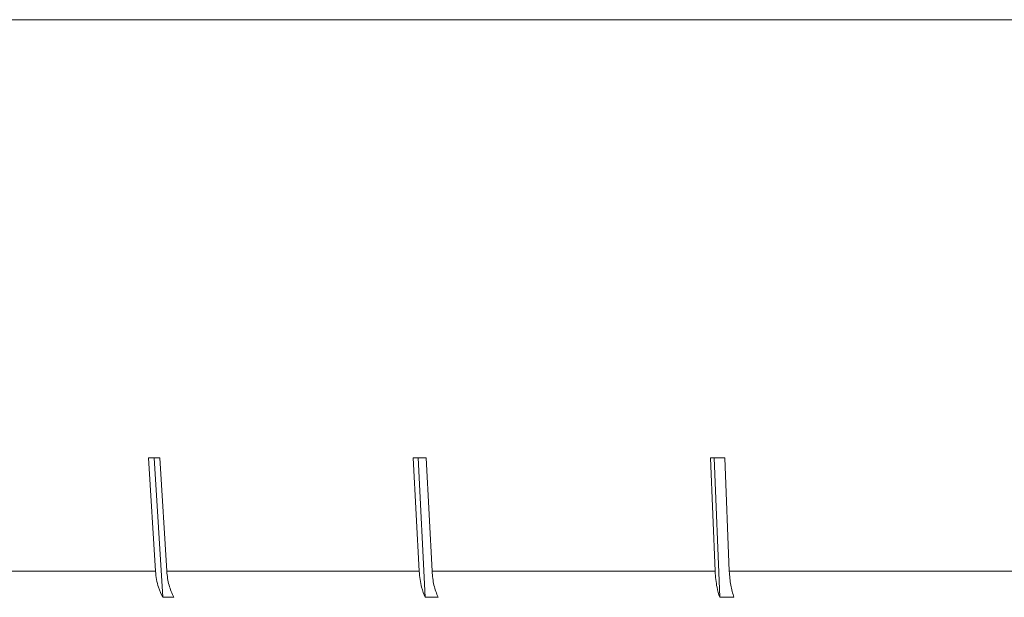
# Model space of a CAD drawing. Header units: inches. Extents: x -4 to 22.9, y -7.2 to 15.7.
# Tile 79 of 127: x 11.587 to 12.205, y 1.969 to 2.332. Entities that reach past the tile are written whole.
import ezdxf

# ---------------------------------------------------------------- set-up
doc = ezdxf.new("R2010")
doc.units = ezdxf.units.IN
doc.header["$MEASUREMENT"] = 0

msp = doc.modelspace()

# ---------------------------------------------------------------- linework, layer by layer
at = {"color": 7, "linetype": 'Continuous', "lineweight": 15}
for p, q in [((14.12834, 2.33192), (11.19234, 2.33192)), ((11.66777, 2.05654), (11.67218, 1.98522)), ((11.67131, 2.05654), (11.67674, 1.96885)), ((11.67925, 1.98522), (11.67484, 2.05654)), ((11.83416, 2.05654), (11.83782, 1.98522)), ((11.8371, 2.05654), (11.84161, 1.96885)), ((11.84591, 1.98522), (11.84225, 2.05654)), ((12.02088, 2.05654), (12.02372, 1.98522)), ((12.02316, 2.05654), (12.02664, 1.96885)), ((12.03263, 1.98522), (12.02979, 2.05654)), ((11.53675, 1.98522), (11.67218, 1.98522)), ((11.67925, 1.98522), (11.83782, 1.98522)), ((11.84591, 1.98522), (12.02372, 1.98522)), ((12.03263, 1.98522), (12.22529, 1.98522)), ((11.68381, 1.96885), (11.67674, 1.96885)), ((11.8497, 1.96885), (11.84161, 1.96885)), ((12.03555, 1.96885), (12.02664, 1.96885))]:
    msp.add_line(p, q, dxfattribs=at)
for centre, major_axis, ratio, start_param, end_param in [((12.66797, 2.17985), (1.40947, 0.08753), 0.061627, 3.919602, 3.926696), ((12.66668, 2.17985), (1.40947, 0.07285), 0.070593, 4.076861, 4.083955), ((12.66524, 2.17985), (1.40946, 0.05633), 0.077831, 4.23448, 4.241575)]:
    msp.add_ellipse(centre, major_axis=major_axis, ratio=ratio, start_param=start_param, end_param=end_param, dxfattribs=at)
for points, knots in [([(11.67218, 1.98522), (11.67261, 1.98175), (11.67335, 1.97583), (11.67574, 1.97089), (11.67674, 1.96885)], [0, 0, 0, 0, 0.585345, 1, 1, 1, 1]), ([(11.68381, 1.96885), (11.68264, 1.97133), (11.68028, 1.97631), (11.6796, 1.98224), (11.67925, 1.98522)], [0, 0, 0, 0, 0.496659, 1, 1, 1, 1]), ([(11.83782, 1.98522), (11.83818, 1.98175), (11.83879, 1.97583), (11.84078, 1.97089), (11.84161, 1.96885)], [0, 0, 0, 0, 0.5853453, 1, 1, 1, 1]), ([(11.8497, 1.96885), (11.84873, 1.97133), (11.84677, 1.97631), (11.8462, 1.98224), (11.84591, 1.98522)], [0, 0, 0, 0, 0.4967779, 1, 1, 1, 1]), ([(12.02372, 1.98522), (12.02399, 1.98175), (12.02447, 1.97583), (12.026, 1.97089), (12.02664, 1.96885)], [0, 0, 0, 0, 0.585345, 1, 1, 1, 1]), ([(12.03555, 1.96885), (12.0348, 1.97133), (12.03329, 1.97631), (12.03285, 1.98224), (12.03263, 1.98522)], [0, 0, 0, 0, 0.496854, 1, 1, 1, 1])]:
    msp.add_open_spline(points, degree=3, knots=knots, dxfattribs=at)

doc.saveas('drawing.dxf')
